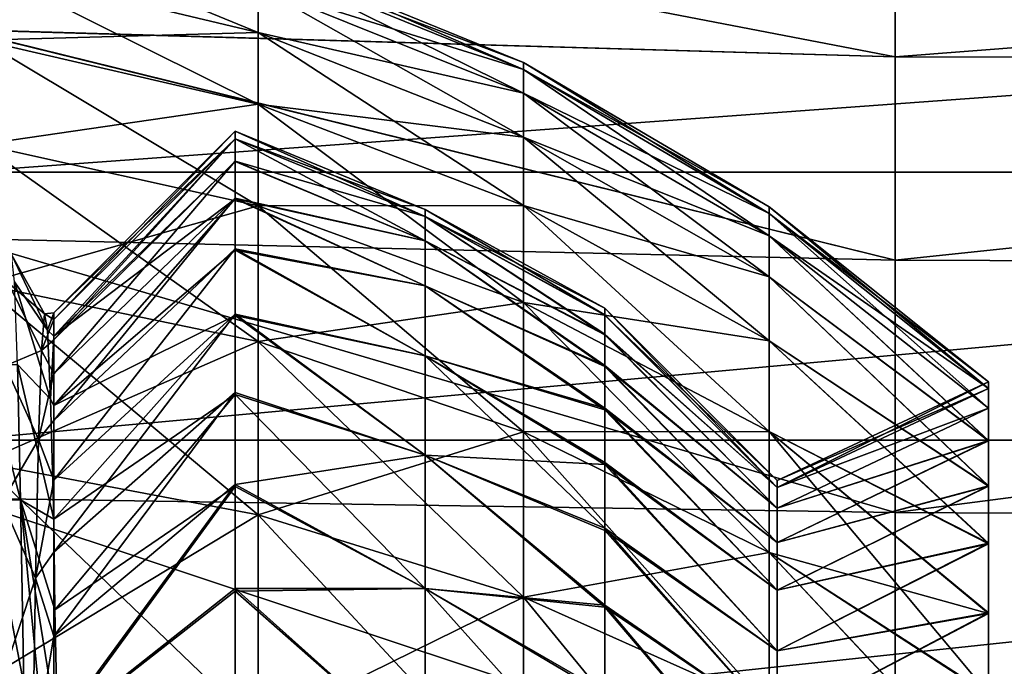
# Model space of a CAD drawing. Header units: millimetres. Extents: x -27 to 78, y -1 to 325.
# Tile 84 of 128: x 53.71 to 62.13, y 80.37 to 85.91. Entities that reach past the tile are written whole.
import ezdxf

# ---------------------------------------------------------------- set-up
doc = ezdxf.new("R2010")
doc.units = ezdxf.units.MM
doc.header["$LTSCALE"] = 65.185185
for name, color, linetype in [('107', 7, 'CONTINUOUS'), ('108', 7, 'CONTINUOUS'), ('109', 7, 'CONTINUOUS'), ('110', 7, 'CONTINUOUS'), ('111', 7, 'CONTINUOUS'), ('112', 7, 'CONTINUOUS'), ('113', 7, 'CONTINUOUS'), ('114', 7, 'CONTINUOUS'), ('116', 7, 'CONTINUOUS'), ('117', 7, 'CONTINUOUS'), ('121', 7, 'CONTINUOUS'), ('227', 7, 'CONTINUOUS'), ('230', 7, 'CONTINUOUS'), ('240', 7, 'CONTINUOUS'), ('241', 7, 'CONTINUOUS'), ('253', 7, 'CONTINUOUS'), ('254', 7, 'CONTINUOUS'), ('257', 7, 'CONTINUOUS')]:
    doc.layers.add(name, color=color, linetype=linetype)

msp = doc.modelspace()

# ---------------------------------------------------------------- linework, layer by layer
at = {"layer": '107', "color": 7, "linetype": 'CONTINUOUS', "true_color": 0x96918c}
for points in [[(55.5541, 84.9541), (55.554, 84.8892, 1.5495), (54, 83.4), (55.5541, 84.9541)], [(55.554, 84.8892, 1.5495), (55.5541, 84.6957, 3.086), (54, 83.2006, 2.596), (55.554, 84.8892, 1.5495)], [(54, 83.4), (55.554, 84.8892, 1.5495), (54, 83.2006, 2.596), (54, 83.4)], [(55.5541, 84.6957, 3.086), (55.5542, 84.3762, 4.595), (54, 83.2006, 2.596), (55.5541, 84.6957, 3.086)], [(55.5542, 84.3762, 4.595), (55.5541, 83.9357, 6.0622), (54, 82.6073, 5.1306), (55.5542, 84.3762, 4.595)], [(54, 83.2006, 2.596), (55.5542, 84.3762, 4.595), (54, 82.6073, 5.1306), (54, 83.2006, 2.596)], [(55.5541, 83.9357, 6.0622), (55.5541, 83.376, 7.488), (54, 82.6073, 5.1306), (55.5541, 83.9357, 6.0622)], [(55.5541, 83.376, 7.488), (55.5541, 82.7005, 8.8627), (54, 81.6337, 7.5454), (55.5541, 83.376, 7.488)], [(54, 82.6073, 5.1306), (55.5541, 83.376, 7.488), (54, 81.6337, 7.5454), (54, 82.6073, 5.1306)], [(54, 81.6337, 7.5454), (55.5541, 82.7005, 8.8627), (54.0102, 80.8582, 8.9615), (54, 81.6337, 7.5454)], [(55.5541, 82.7005, 8.8627), (55.5541, 81.9133, 10.178), (54.0102, 80.8582, 8.9615), (55.5541, 82.7005, 8.8627)], [(54.0102, 80.8582, 8.9615), (55.5541, 81.9133, 10.178), (54.0319, 79.8271, 10.4266), (54.0102, 80.8582, 8.9615)], [(55.5541, 81.9133, 10.178), (55.554, 81.0185, 11.4259), (54.0319, 79.8271, 10.4266), (55.5541, 81.9133, 10.178)], [(55.554, 81.0185, 11.4259), (55.554, 80.0243, 12.5949), (54.0319, 79.8271, 10.4266), (55.554, 81.0185, 11.4259)]]:
    msp.add_3dface(points, dxfattribs=at)
at = {"layer": '108', "color": 7, "linetype": 'CONTINUOUS', "true_color": 0x96918c}
for points in [[(55.5541, 84.9541), (54, 83.4), (54, 83.3422, -1.4002), (55.5541, 84.9541)], [(55.554, 84.8895, -1.5452), (55.5541, 84.9541), (54, 83.3422, -1.4002), (55.554, 84.8895, -1.5452)], [(55.5541, 84.6981, -3.0714), (55.554, 84.8895, -1.5452), (54, 83.1684, -2.7965), (55.5541, 84.6981, -3.0714)], [(54, 83.1684, -2.7965), (55.554, 84.8895, -1.5452), (54, 83.3422, -1.4002), (54, 83.1684, -2.7965)], [(55.5542, 84.3828, -4.5692), (55.5541, 84.6981, -3.0714), (54, 82.8792, -4.1755), (55.5542, 84.3828, -4.5692)], [(54, 82.8792, -4.1755), (55.5541, 84.6981, -3.0714), (54, 83.1684, -2.7965), (54, 82.8792, -4.1755)], [(55.5541, 83.9467, -6.0305), (55.5542, 84.3828, -4.5692), (54, 82.4776, -5.5235), (55.5541, 83.9467, -6.0305)], [(54, 82.4776, -5.5235), (55.5542, 84.3828, -4.5692), (54, 82.8792, -4.1755), (54, 82.4776, -5.5235)], [(55.5541, 83.3902, -7.4557), (55.5541, 83.9467, -6.0305), (54, 81.9689, -6.8272), (55.5541, 83.3902, -7.4557)], [(54, 81.9689, -6.8272), (55.5541, 83.9467, -6.0305), (54, 82.4776, -5.5235), (54, 81.9689, -6.8272)], [(55.5541, 82.7171, -8.8322), (55.5541, 83.3902, -7.4557), (54, 81.3528, -8.0879), (55.5541, 82.7171, -8.8322)], [(54, 81.3528, -8.0879), (55.5541, 83.3902, -7.4557), (54, 81.9689, -6.8272), (54, 81.3528, -8.0879)], [(55.5541, 81.9321, -10.1493), (55.5541, 82.7171, -8.8322), (54, 80.6322, -9.2975), (55.5541, 81.9321, -10.1493)], [(54, 80.6322, -9.2975), (55.5541, 82.7171, -8.8322), (54, 81.3528, -8.0879), (54, 80.6322, -9.2975)], [(55.554, 81.041, -11.397), (55.5541, 81.9321, -10.1493), (54, 79.8132, -10.4444), (55.554, 81.041, -11.397)], [(54, 79.8132, -10.4444), (55.5541, 81.9321, -10.1493), (54, 80.6322, -9.2975), (54, 79.8132, -10.4444)], [(55.554, 80.0506, -12.5664), (55.554, 81.041, -11.397), (54, 79.8132, -10.4444), (55.554, 80.0506, -12.5664)]]:
    msp.add_3dface(points, dxfattribs=at)
at = {"layer": '109', "color": 7, "linetype": 'CONTINUOUS', "true_color": 0x96918c}
for points in [[(62, 82.81), (62, 82.7537, 1.358), (60.19, 81.965), (62, 82.81)], [(62, 82.7537, 1.358), (62, 82.5851, 2.7076), (60.19, 81.9061, 1.3533), (62, 82.7537, 1.358)], [(60.19, 81.965), (62, 82.7537, 1.358), (60.19, 81.9061, 1.3533), (60.19, 81.965)], [(62, 82.5851, 2.7076), (62, 82.3054, 4.0382), (60.19, 81.7287, 2.7018), (62, 82.5851, 2.7076)], [(60.19, 81.9061, 1.3533), (62, 82.5851, 2.7076), (60.19, 81.7287, 2.7018), (60.19, 81.9061, 1.3533)], [(62, 82.3054, 4.0382), (62, 81.9174, 5.3383), (60.19, 81.434, 4.031), (62, 82.3054, 4.0382)], [(60.19, 81.7287, 2.7018), (62, 82.3054, 4.0382), (60.19, 81.434, 4.031), (60.19, 81.7287, 2.7018)], [(62, 81.9174, 5.3383), (62, 81.4234, 6.602), (60.19, 81.0253, 5.3264), (62, 81.9174, 5.3383)], [(60.19, 81.434, 4.031), (62, 81.9174, 5.3383), (60.19, 81.0253, 5.3264), (60.19, 81.434, 4.031)], [(62, 81.4234, 6.602), (62, 80.8266, 7.8206), (60.19, 80.5078, 6.5757), (62, 81.4234, 6.602)], [(60.19, 81.0253, 5.3264), (62, 81.4234, 6.602), (60.19, 80.5078, 6.5757), (60.19, 81.0253, 5.3264)], [(62, 80.8266, 7.8206), (62, 80.1313, 8.9855), (60.19, 79.881, 7.7801), (62, 80.8266, 7.8206)], [(60.19, 80.5078, 6.5757), (62, 80.8266, 7.8206), (60.19, 79.881, 7.7801), (60.19, 80.5078, 6.5757)]]:
    msp.add_3dface(points, dxfattribs=at)
at = {"layer": '110', "color": 7, "linetype": 'CONTINUOUS', "true_color": 0x96918c}
for points in [[(62, 82.81), (60.19, 81.965), (60.19, 81.9061, -1.3533), (62, 82.81)], [(62, 82.7537, -1.3579), (62, 82.81), (60.19, 81.9061, -1.3533), (62, 82.7537, -1.3579)], [(62, 82.5856, -2.7046), (62, 82.7537, -1.3579), (60.19, 81.9061, -1.3533), (62, 82.5856, -2.7046)], [(62, 82.3071, -4.0315), (62, 82.5856, -2.7046), (60.19, 81.7287, -2.7018), (62, 82.3071, -4.0315)], [(60.19, 81.7287, -2.7018), (62, 82.5856, -2.7046), (60.19, 81.9061, -1.3533), (60.19, 81.7287, -2.7018)], [(62, 81.9203, -5.33), (62, 82.3071, -4.0315), (60.19, 81.434, -4.031), (62, 81.9203, -5.33)], [(60.19, 81.434, -4.031), (62, 82.3071, -4.0315), (60.19, 81.7287, -2.7018), (60.19, 81.434, -4.031)], [(62, 81.4275, -6.5926), (62, 81.9203, -5.33), (60.19, 81.0253, -5.3264), (62, 81.4275, -6.5926)], [(60.19, 81.0253, -5.3264), (62, 81.9203, -5.33), (60.19, 81.434, -4.031), (60.19, 81.0253, -5.3264)], [(62, 80.8322, -7.8103), (62, 81.4275, -6.5926), (60.19, 80.5078, -6.5757), (62, 80.8322, -7.8103)], [(60.19, 80.5078, -6.5757), (62, 81.4275, -6.5926), (60.19, 81.0253, -5.3264), (60.19, 80.5078, -6.5757)], [(62, 80.1383, -8.9748), (62, 80.8322, -7.8103), (60.19, 79.881, -7.7801), (62, 80.1383, -8.9748)], [(60.19, 79.881, -7.7801), (62, 80.8322, -7.8103), (60.19, 80.5078, -6.5757), (60.19, 79.881, -7.7801)]]:
    msp.add_3dface(points, dxfattribs=at)
at = {"layer": '111', "color": 7, "linetype": 'CONTINUOUS', "true_color": 0x96918c}
for points in [[(60.19, 81.965), (60.19, 81.9061, 1.3533), (58.7158, 83.4392), (60.19, 81.965)], [(58.7158, 83.4392), (60.19, 81.9061, 1.3533), (58.716, 83.3819, 1.3942), (58.7158, 83.4392)], [(58.716, 83.3819, 1.3942), (60.19, 81.9061, 1.3533), (58.7157, 83.2163, 2.7479), (58.716, 83.3819, 1.3942)], [(58.7157, 83.2163, 2.7479), (60.19, 81.7287, 2.7018), (58.7153, 82.9491, 4.0593), (58.7157, 83.2163, 2.7479)], [(60.19, 81.9061, 1.3533), (60.19, 81.7287, 2.7018), (58.7157, 83.2163, 2.7479), (60.19, 81.9061, 1.3533)], [(60.19, 81.7287, 2.7018), (60.19, 81.434, 4.031), (58.7153, 82.9491, 4.0593), (60.19, 81.7287, 2.7018)], [(58.7153, 82.9491, 4.0593), (60.19, 81.434, 4.031), (58.7158, 82.5836, 5.3317), (58.7153, 82.9491, 4.0593)], [(60.19, 81.434, 4.031), (60.19, 81.0253, 5.3264), (58.7158, 82.5836, 5.3317), (60.19, 81.434, 4.031)], [(58.7158, 82.5836, 5.3317), (60.19, 81.0253, 5.3264), (58.7159, 82.1188, 6.5766), (58.7158, 82.5836, 5.3317)], [(58.7159, 82.1188, 6.5766), (60.19, 80.5078, 6.5757), (58.7158, 81.5564, 7.7858), (58.7159, 82.1188, 6.5766)], [(60.19, 81.0253, 5.3264), (60.19, 80.5078, 6.5757), (58.7159, 82.1188, 6.5766), (60.19, 81.0253, 5.3264)], [(58.7158, 81.5564, 7.7858), (60.19, 79.881, 7.7801), (58.7157, 80.8996, 8.95), (58.7158, 81.5564, 7.7858)], [(60.19, 80.5078, 6.5757), (60.19, 79.881, 7.7801), (58.7158, 81.5564, 7.7858), (60.19, 80.5078, 6.5757)], [(60.19, 79.881, 7.7801), (60.19, 79.1496, 8.9284), (58.7157, 80.8996, 8.95), (60.19, 79.881, 7.7801)], [(58.7157, 80.8996, 8.95), (60.19, 79.1496, 8.9284), (58.7159, 80.1531, 10.0591), (58.7157, 80.8996, 8.95)]]:
    msp.add_3dface(points, dxfattribs=at)
at = {"layer": '112', "color": 7, "linetype": 'CONTINUOUS', "true_color": 0x96918c}
for points in [[(60.19, 81.965), (58.7158, 83.4392), (58.716, 83.3814, -1.4), (60.19, 81.965)], [(58.7157, 83.2132, -2.7669), (60.19, 81.9061, -1.3533), (58.716, 83.3814, -1.4), (58.7157, 83.2132, -2.7669)], [(60.19, 81.9061, -1.3533), (60.19, 81.965), (58.716, 83.3814, -1.4), (60.19, 81.9061, -1.3533)], [(58.7153, 82.9406, -4.0938), (60.19, 81.7287, -2.7018), (58.7157, 83.2132, -2.7669), (58.7153, 82.9406, -4.0938)], [(60.19, 81.7287, -2.7018), (60.19, 81.9061, -1.3533), (58.7157, 83.2132, -2.7669), (60.19, 81.7287, -2.7018)], [(60.19, 81.434, -4.031), (60.19, 81.7287, -2.7018), (58.7153, 82.9406, -4.0938), (60.19, 81.434, -4.031)], [(58.7158, 82.5694, -5.3745), (60.19, 81.434, -4.031), (58.7153, 82.9406, -4.0938), (58.7158, 82.5694, -5.3745)], [(60.19, 81.0253, -5.3264), (60.19, 81.434, -4.031), (58.7158, 82.5694, -5.3745), (60.19, 81.0253, -5.3264)], [(58.7159, 82.1017, -6.6173), (60.19, 81.0253, -5.3264), (58.7158, 82.5694, -5.3745), (58.7159, 82.1017, -6.6173)], [(58.7158, 81.5386, -7.8204), (60.19, 80.5078, -6.5757), (58.7159, 82.1017, -6.6173), (58.7158, 81.5386, -7.8204)], [(60.19, 80.5078, -6.5757), (60.19, 81.0253, -5.3264), (58.7159, 82.1017, -6.6173), (60.19, 80.5078, -6.5757)], [(58.7157, 80.8806, -8.9806), (60.19, 79.881, -7.7801), (58.7158, 81.5386, -7.8204), (58.7157, 80.8806, -8.9806)], [(60.19, 79.881, -7.7801), (60.19, 80.5078, -6.5757), (58.7158, 81.5386, -7.8204), (60.19, 79.881, -7.7801)], [(60.19, 79.1496, -8.9284), (60.19, 79.881, -7.7801), (58.7157, 80.8806, -8.9806), (60.19, 79.1496, -8.9284)], [(58.7159, 80.1301, -10.0904), (60.19, 79.1496, -8.9284), (58.7157, 80.8806, -8.9806), (58.7159, 80.1301, -10.0904)]]:
    msp.add_3dface(points, dxfattribs=at)
at = {"layer": '113', "color": 7, "linetype": 'CONTINUOUS', "true_color": 0x96918c}
for points in [[(55.5541, 84.9541), (55.554, 84.8895, -1.5452), (57.1785, 84.2857), (55.5541, 84.9541)], [(55.554, 84.8895, -1.5452), (55.5541, 84.6981, -3.0714), (57.1785, 84.2237, -1.487), (55.554, 84.8895, -1.5452)], [(57.1785, 84.2857), (55.554, 84.8895, -1.5452), (57.1785, 84.2237, -1.487), (57.1785, 84.2857)], [(55.5541, 84.6981, -3.0714), (55.5542, 84.3828, -4.5692), (57.1785, 84.0173, -3.088), (55.5541, 84.6981, -3.0714)], [(57.1785, 84.2237, -1.487), (55.5541, 84.6981, -3.0714), (57.1785, 84.0173, -3.088), (57.1785, 84.2237, -1.487)], [(55.5542, 84.3828, -4.5692), (55.5541, 83.9467, -6.0305), (57.1785, 83.6327, -4.789), (55.5542, 84.3828, -4.5692)], [(57.1785, 84.0173, -3.088), (55.5542, 84.3828, -4.5692), (57.1785, 83.6327, -4.789), (57.1785, 84.0173, -3.088)], [(58.7158, 83.4392), (57.1785, 84.2857), (57.1785, 84.2237, -1.487), (58.7158, 83.4392)], [(58.716, 83.3814, -1.4), (58.7158, 83.4392), (57.1785, 84.2237, -1.487), (58.716, 83.3814, -1.4)], [(58.7157, 83.2132, -2.7669), (58.716, 83.3814, -1.4), (57.1785, 84.2237, -1.487), (58.7157, 83.2132, -2.7669)], [(58.7157, 83.2132, -2.7669), (57.1785, 84.2237, -1.487), (57.1785, 84.0173, -3.088), (58.7157, 83.2132, -2.7669)], [(58.7153, 82.9406, -4.0938), (58.7157, 83.2132, -2.7669), (57.1785, 84.0173, -3.088), (58.7153, 82.9406, -4.0938)], [(58.7153, 82.9406, -4.0938), (57.1785, 84.0173, -3.088), (57.1785, 83.6327, -4.789), (58.7153, 82.9406, -4.0938)], [(55.5541, 83.9467, -6.0305), (55.5541, 83.3902, -7.4557), (57.1785, 83.0333, -6.5751), (55.5541, 83.9467, -6.0305)], [(57.1785, 83.6327, -4.789), (55.5541, 83.9467, -6.0305), (57.1785, 83.0333, -6.5751), (57.1785, 83.6327, -4.789)], [(58.7158, 82.5694, -5.3745), (58.7153, 82.9406, -4.0938), (57.1785, 83.6327, -4.789), (58.7158, 82.5694, -5.3745)], [(58.7158, 82.5694, -5.3745), (57.1785, 83.6327, -4.789), (57.1785, 83.0333, -6.5751), (58.7158, 82.5694, -5.3745)], [(55.5541, 83.3902, -7.4557), (55.5541, 82.7171, -8.8322), (57.1785, 82.1814, -8.4169), (55.5541, 83.3902, -7.4557)], [(57.1785, 83.0333, -6.5751), (55.5541, 83.3902, -7.4557), (57.1785, 82.1814, -8.4169), (57.1785, 83.0333, -6.5751)], [(58.7159, 82.1017, -6.6173), (58.7158, 82.5694, -5.3745), (57.1785, 83.0333, -6.5751), (58.7159, 82.1017, -6.6173)], [(58.7159, 82.1017, -6.6173), (57.1785, 83.0333, -6.5751), (57.1785, 82.1814, -8.4169), (58.7159, 82.1017, -6.6173)], [(55.5541, 82.7171, -8.8322), (55.5541, 81.9321, -10.1493), (57.1785, 82.1814, -8.4169), (55.5541, 82.7171, -8.8322)], [(57.1785, 82.1814, -8.4169), (55.5541, 81.9321, -10.1493), (57.1785, 81.0419, -10.272), (57.1785, 82.1814, -8.4169)], [(58.7157, 80.8806, -8.9806), (58.7158, 81.5386, -7.8204), (57.1785, 82.1814, -8.4169), (58.7157, 80.8806, -8.9806)], [(58.7157, 80.8806, -8.9806), (57.1785, 82.1814, -8.4169), (57.1785, 81.0419, -10.272), (58.7157, 80.8806, -8.9806)], [(58.7158, 81.5386, -7.8204), (58.7159, 82.1017, -6.6173), (57.1785, 82.1814, -8.4169), (58.7158, 81.5386, -7.8204)], [(55.5541, 81.9321, -10.1493), (55.554, 81.041, -11.397), (57.1785, 81.0419, -10.272), (55.5541, 81.9321, -10.1493)], [(57.1785, 81.0419, -10.272), (55.554, 81.041, -11.397), (57.1785, 79.5862, -12.0838), (57.1785, 81.0419, -10.272)], [(55.554, 81.041, -11.397), (55.554, 80.0506, -12.5664), (57.1785, 79.5862, -12.0838), (55.554, 81.041, -11.397)], [(58.7159, 80.1301, -10.0904), (58.7157, 80.8806, -8.9806), (57.1785, 81.0419, -10.272), (58.7159, 80.1301, -10.0904)], [(58.7159, 80.1301, -10.0904), (57.1785, 81.0419, -10.272), (57.1785, 79.5862, -12.0838), (58.7159, 80.1301, -10.0904)]]:
    msp.add_3dface(points, dxfattribs=at)
at = {"layer": '114', "color": 7, "linetype": 'CONTINUOUS', "true_color": 0x96918c}
for points in [[(55.554, 84.8892, 1.5495), (55.5541, 84.9541), (57.1785, 84.2237, 1.487), (55.554, 84.8892, 1.5495)], [(55.5541, 84.9541), (57.1785, 84.2857), (57.1785, 84.2237, 1.487), (55.5541, 84.9541)], [(55.5541, 84.6957, 3.086), (55.554, 84.8892, 1.5495), (57.1785, 84.0173, 3.088), (55.5541, 84.6957, 3.086)], [(57.1785, 84.0173, 3.088), (55.554, 84.8892, 1.5495), (57.1785, 84.2237, 1.487), (57.1785, 84.0173, 3.088)], [(55.5542, 84.3762, 4.595), (55.5541, 84.6957, 3.086), (57.1785, 84.0173, 3.088), (55.5542, 84.3762, 4.595)], [(55.5541, 83.9357, 6.0622), (55.5542, 84.3762, 4.595), (57.1785, 83.6327, 4.789), (55.5541, 83.9357, 6.0622)], [(57.1785, 83.6327, 4.789), (55.5542, 84.3762, 4.595), (57.1785, 84.0173, 3.088), (57.1785, 83.6327, 4.789)], [(58.7158, 83.4392), (58.716, 83.3819, 1.3942), (57.1785, 84.2857), (58.7158, 83.4392)], [(57.1785, 84.2857), (58.716, 83.3819, 1.3942), (57.1785, 84.2237, 1.487), (57.1785, 84.2857)], [(58.716, 83.3819, 1.3942), (58.7157, 83.2163, 2.7479), (57.1785, 84.2237, 1.487), (58.716, 83.3819, 1.3942)], [(58.7157, 83.2163, 2.7479), (57.1785, 84.0173, 3.088), (57.1785, 84.2237, 1.487), (58.7157, 83.2163, 2.7479)], [(58.7157, 83.2163, 2.7479), (58.7153, 82.9491, 4.0593), (57.1785, 84.0173, 3.088), (58.7157, 83.2163, 2.7479)], [(58.7153, 82.9491, 4.0593), (57.1785, 83.6327, 4.789), (57.1785, 84.0173, 3.088), (58.7153, 82.9491, 4.0593)], [(55.5541, 83.376, 7.488), (55.5541, 83.9357, 6.0622), (57.1785, 83.0333, 6.5751), (55.5541, 83.376, 7.488)], [(57.1785, 83.0333, 6.5751), (55.5541, 83.9357, 6.0622), (57.1785, 83.6327, 4.789), (57.1785, 83.0333, 6.5751)], [(58.7153, 82.9491, 4.0593), (58.7158, 82.5836, 5.3317), (57.1785, 83.6327, 4.789), (58.7153, 82.9491, 4.0593)], [(58.7158, 82.5836, 5.3317), (57.1785, 83.0333, 6.5751), (57.1785, 83.6327, 4.789), (58.7158, 82.5836, 5.3317)], [(55.5541, 82.7005, 8.8627), (55.5541, 83.376, 7.488), (57.1785, 82.1814, 8.4169), (55.5541, 82.7005, 8.8627)], [(57.1785, 82.1814, 8.4169), (55.5541, 83.376, 7.488), (57.1785, 83.0333, 6.5751), (57.1785, 82.1814, 8.4169)], [(58.7158, 82.5836, 5.3317), (58.7159, 82.1188, 6.5766), (57.1785, 83.0333, 6.5751), (58.7158, 82.5836, 5.3317)], [(58.7159, 82.1188, 6.5766), (58.7158, 81.5564, 7.7858), (57.1785, 83.0333, 6.5751), (58.7159, 82.1188, 6.5766)], [(58.7158, 81.5564, 7.7858), (57.1785, 82.1814, 8.4169), (57.1785, 83.0333, 6.5751), (58.7158, 81.5564, 7.7858)], [(55.5541, 81.9133, 10.178), (55.5541, 82.7005, 8.8627), (57.1785, 81.0419, 10.272), (55.5541, 81.9133, 10.178)], [(57.1785, 81.0419, 10.272), (55.5541, 82.7005, 8.8627), (57.1785, 82.1814, 8.4169), (57.1785, 81.0419, 10.272)], [(58.7158, 81.5564, 7.7858), (58.7157, 80.8996, 8.95), (57.1785, 82.1814, 8.4169), (58.7158, 81.5564, 7.7858)], [(58.7157, 80.8996, 8.95), (57.1785, 81.0419, 10.272), (57.1785, 82.1814, 8.4169), (58.7157, 80.8996, 8.95)], [(55.554, 81.0185, 11.4259), (55.5541, 81.9133, 10.178), (57.1785, 81.0419, 10.272), (55.554, 81.0185, 11.4259)], [(57.1785, 79.5862, 12.0838), (55.554, 81.0185, 11.4259), (57.1785, 81.0419, 10.272), (57.1785, 79.5862, 12.0838)], [(55.554, 80.0243, 12.5949), (55.554, 81.0185, 11.4259), (57.1785, 79.5862, 12.0838), (55.554, 80.0243, 12.5949)], [(58.7157, 80.8996, 8.95), (58.7159, 80.1531, 10.0591), (57.1785, 81.0419, 10.272), (58.7157, 80.8996, 8.95)], [(58.7159, 80.1531, 10.0591), (58.716, 79.3228, 11.1054), (57.1785, 81.0419, 10.272), (58.7159, 80.1531, 10.0591)], [(58.716, 79.3228, 11.1054), (57.1785, 79.5862, 12.0838), (57.1785, 81.0419, 10.272), (58.716, 79.3228, 11.1054)]]:
    msp.add_3dface(points, dxfattribs=at)
at = {"layer": '116', "color": 7, "linetype": 'CONTINUOUS', "true_color": 0x96918c}
for points in [[(53.3818, 86.3654, -5.2985), (53.3818, 86.7716, -3.419), (55.7501, 85.7982, -5.148), (53.3818, 86.3654, -5.2985)], [(53.3818, 86.7716, -3.419), (55.7501, 86.1929, -3.3219), (55.7501, 85.7982, -5.148), (53.3818, 86.7716, -3.419)], [(58.0191, 85.544), (58.0191, 85.4829, -1.5292), (55.7501, 86.4696), (58.0191, 85.544)], [(55.7501, 86.4696), (58.0191, 85.4829, -1.5292), (55.7501, 86.4055, -1.6032), (55.7501, 86.4696)], [(53.3818, 85.7344, -7.2713), (53.3818, 86.3654, -5.2985), (55.7501, 85.1852, -7.0648), (53.3818, 85.7344, -7.2713)], [(53.3818, 86.3654, -5.2985), (55.7501, 85.7982, -5.148), (55.7501, 85.1852, -7.0648), (53.3818, 86.3654, -5.2985)], [(58.0191, 85.4829, -1.5292), (58.0191, 85.28, -3.1687), (55.7501, 86.4055, -1.6032), (58.0191, 85.4829, -1.5292)], [(55.7501, 86.4055, -1.6032), (58.0191, 85.28, -3.1687), (55.7501, 86.1929, -3.3219), (55.7501, 86.4055, -1.6032)], [(58.0191, 85.28, -3.1687), (58.0191, 84.9036, -4.9106), (55.7501, 86.1929, -3.3219), (58.0191, 85.28, -3.1687)], [(55.7501, 86.1929, -3.3219), (58.0191, 84.9036, -4.9106), (55.7501, 85.7982, -5.148), (55.7501, 86.1929, -3.3219)], [(58.0191, 84.9036, -4.9106), (58.0191, 84.3188, -6.739), (55.7501, 85.7982, -5.148), (58.0191, 84.9036, -4.9106)], [(55.7501, 85.7982, -5.148), (58.0191, 84.3188, -6.739), (55.7501, 85.1852, -7.0648), (55.7501, 85.7982, -5.148)], [(53.3818, 84.8401, -9.3087), (53.3818, 85.7344, -7.2713), (55.7501, 84.3162, -9.0443), (53.3818, 84.8401, -9.3087)], [(53.3818, 85.7344, -7.2713), (55.7501, 85.1852, -7.0648), (55.7501, 84.3162, -9.0443), (53.3818, 85.7344, -7.2713)], [(60.1222, 84.3068), (60.1222, 84.2496, -1.4304), (58.0191, 85.544), (60.1222, 84.3068)], [(58.0191, 85.544), (60.1222, 84.2496, -1.4304), (58.0191, 85.4829, -1.5292), (58.0191, 85.544)], [(60.1222, 84.2496, -1.4304), (60.1222, 84.0599, -2.9639), (58.0191, 85.4829, -1.5292), (60.1222, 84.2496, -1.4304)], [(58.0191, 85.4829, -1.5292), (60.1222, 84.0599, -2.9639), (58.0191, 85.28, -3.1687), (58.0191, 85.4829, -1.5292)], [(60.1222, 84.0599, -2.9639), (60.1222, 83.7077, -4.5932), (58.0191, 85.28, -3.1687), (60.1222, 84.0599, -2.9639)], [(58.0191, 85.28, -3.1687), (60.1222, 83.7077, -4.5932), (58.0191, 84.9036, -4.9106), (58.0191, 85.28, -3.1687)], [(58.0191, 84.3188, -6.739), (58.0191, 83.4899, -8.6272), (55.7501, 85.1852, -7.0648), (58.0191, 84.3188, -6.739)], [(55.7501, 85.1852, -7.0648), (58.0191, 83.4899, -8.6272), (55.7501, 84.3162, -9.0443), (55.7501, 85.1852, -7.0648)], [(53.3818, 83.6452, -11.3707), (53.3818, 84.8401, -9.3087), (55.7501, 83.1553, -11.0477), (53.3818, 83.6452, -11.3707)], [(53.3818, 84.8401, -9.3087), (55.7501, 84.3162, -9.0443), (55.7501, 83.1553, -11.0477), (53.3818, 84.8401, -9.3087)], [(60.1222, 83.7077, -4.5932), (60.1222, 83.1608, -6.3034), (58.0191, 84.9036, -4.9106), (60.1222, 83.7077, -4.5932)], [(58.0191, 84.9036, -4.9106), (60.1222, 83.1608, -6.3034), (58.0191, 84.3188, -6.739), (58.0191, 84.9036, -4.9106)], [(58.0191, 83.4899, -8.6272), (58.0191, 82.3826, -10.5382), (55.7501, 84.3162, -9.0443), (58.0191, 83.4899, -8.6272)], [(55.7501, 84.3162, -9.0443), (58.0191, 82.3826, -10.5382), (55.7501, 83.1553, -11.0477), (55.7501, 84.3162, -9.0443)], [(60.1222, 83.1608, -6.3034), (60.1222, 82.3855, -8.0696), (58.0191, 84.3188, -6.739), (60.1222, 83.1608, -6.3034)], [(58.0191, 84.3188, -6.739), (60.1222, 82.3855, -8.0696), (58.0191, 83.4899, -8.6272), (58.0191, 84.3188, -6.739)], [(62, 82.81), (62, 82.7537, -1.3579), (60.1222, 84.3068), (62, 82.81)], [(60.1222, 84.3068), (62, 82.7537, -1.3579), (60.1222, 84.2496, -1.4304), (60.1222, 84.3068)], [(62, 82.7537, -1.3579), (62, 82.5856, -2.7046), (60.1222, 84.2496, -1.4304), (62, 82.7537, -1.3579)], [(60.1222, 84.2496, -1.4304), (62, 82.5856, -2.7046), (60.1222, 84.0599, -2.9639), (60.1222, 84.2496, -1.4304)], [(62, 82.5856, -2.7046), (62, 82.3071, -4.0315), (60.1222, 84.0599, -2.9639), (62, 82.5856, -2.7046)], [(60.1222, 84.0599, -2.9639), (62, 82.3071, -4.0315), (60.1222, 83.7077, -4.5932), (60.1222, 84.0599, -2.9639)], [(62, 82.3071, -4.0315), (62, 81.9203, -5.33), (60.1222, 83.7077, -4.5932), (62, 82.3071, -4.0315)], [(60.1222, 83.7077, -4.5932), (62, 81.9203, -5.33), (60.1222, 83.1608, -6.3034), (60.1222, 83.7077, -4.5932)], [(53.3818, 82.1188, -13.4017), (53.3818, 83.6452, -11.3707), (55.7501, 81.6722, -13.0209), (53.3818, 82.1188, -13.4017)], [(53.3818, 83.6452, -11.3707), (55.7501, 83.1553, -11.0477), (55.7501, 81.6722, -13.0209), (53.3818, 83.6452, -11.3707)], [(60.1222, 82.3855, -8.0696), (60.1222, 81.3497, -9.8572), (58.0191, 83.4899, -8.6272), (60.1222, 82.3855, -8.0696)], [(58.0191, 83.4899, -8.6272), (60.1222, 81.3497, -9.8572), (58.0191, 82.3826, -10.5382), (58.0191, 83.4899, -8.6272)], [(58.0191, 82.3826, -10.5382), (58.0191, 80.9679, -12.4204), (55.7501, 83.1553, -11.0477), (58.0191, 82.3826, -10.5382)], [(55.7501, 83.1553, -11.0477), (58.0191, 80.9679, -12.4204), (55.7501, 81.6722, -13.0209), (55.7501, 83.1553, -11.0477)], [(62, 81.9203, -5.33), (62, 81.4275, -6.5926), (60.1222, 83.1608, -6.3034), (62, 81.9203, -5.33)], [(60.1222, 83.1608, -6.3034), (62, 81.4275, -6.5926), (60.1222, 82.3855, -8.0696), (60.1222, 83.1608, -6.3034)], [(60.1222, 81.3497, -9.8572), (60.1222, 80.0264, -11.6177), (58.0191, 82.3826, -10.5382), (60.1222, 81.3497, -9.8572)], [(58.0191, 82.3826, -10.5382), (60.1222, 80.0264, -11.6177), (58.0191, 80.9679, -12.4204), (58.0191, 82.3826, -10.5382)], [(62, 81.4275, -6.5926), (62, 80.8322, -7.8103), (60.1222, 82.3855, -8.0696), (62, 81.4275, -6.5926)], [(62, 80.8322, -7.8103), (62, 80.1383, -8.9748), (60.1222, 82.3855, -8.0696), (62, 80.8322, -7.8103)], [(60.1222, 82.3855, -8.0696), (62, 80.1383, -8.9748), (60.1222, 81.3497, -9.8572), (60.1222, 82.3855, -8.0696)], [(53.3818, 80.2419, -15.3327), (53.3818, 82.1188, -13.4017), (55.7501, 79.8487, -14.8971), (53.3818, 80.2419, -15.3327)], [(53.3818, 82.1188, -13.4017), (55.7501, 81.6722, -13.0209), (55.7501, 79.8487, -14.8971), (53.3818, 82.1188, -13.4017)], [(58.0191, 80.9679, -12.4204), (58.0191, 79.2285, -14.21), (55.7501, 81.6722, -13.0209), (58.0191, 80.9679, -12.4204)], [(55.7501, 81.6722, -13.0209), (58.0191, 79.2285, -14.21), (55.7501, 79.8487, -14.8971), (55.7501, 81.6722, -13.0209)], [(62, 80.1383, -8.9748), (62, 79.3504, -10.0784), (60.1222, 81.3497, -9.8572), (62, 80.1383, -8.9748)], [(60.1222, 81.3497, -9.8572), (62, 79.3504, -10.0784), (60.1222, 80.0264, -11.6177), (60.1222, 81.3497, -9.8572)], [(60.1222, 80.0264, -11.6177), (60.1222, 78.3994, -13.2917), (58.0191, 80.9679, -12.4204), (60.1222, 80.0264, -11.6177)], [(58.0191, 80.9679, -12.4204), (60.1222, 78.3994, -13.2917), (58.0191, 79.2285, -14.21), (58.0191, 80.9679, -12.4204)]]:
    msp.add_3dface(points, dxfattribs=at)
at = {"layer": '117', "color": 7, "linetype": 'CONTINUOUS', "true_color": 0x96918c}
for points in [[(58.0191, 85.544), (55.7501, 86.4696), (55.7501, 86.4055, 1.6032), (58.0191, 85.544)], [(53.3818, 86.3654, 5.2985), (53.3818, 85.7344, 7.2713), (55.7501, 85.7982, 5.148), (53.3818, 86.3654, 5.2985)], [(53.3818, 86.3654, 5.2985), (55.7501, 85.7982, 5.148), (55.7501, 86.1929, 3.3219), (53.3818, 86.3654, 5.2985)], [(58.0191, 85.4829, 1.5292), (58.0191, 85.544), (55.7501, 86.4055, 1.6032), (58.0191, 85.4829, 1.5292)], [(55.7501, 86.1929, 3.3219), (58.0191, 85.4829, 1.5292), (55.7501, 86.4055, 1.6032), (55.7501, 86.1929, 3.3219)], [(58.0191, 85.28, 3.1687), (58.0191, 85.4829, 1.5292), (55.7501, 86.1929, 3.3219), (58.0191, 85.28, 3.1687)], [(55.7501, 85.7982, 5.148), (58.0191, 85.28, 3.1687), (55.7501, 86.1929, 3.3219), (55.7501, 85.7982, 5.148)], [(53.3818, 85.7344, 7.2713), (55.7501, 85.1852, 7.0648), (55.7501, 85.7982, 5.148), (53.3818, 85.7344, 7.2713)], [(58.0191, 84.9036, 4.9106), (58.0191, 85.28, 3.1687), (55.7501, 85.7982, 5.148), (58.0191, 84.9036, 4.9106)], [(55.7501, 85.1852, 7.0648), (58.0191, 84.9036, 4.9106), (55.7501, 85.7982, 5.148), (55.7501, 85.1852, 7.0648)], [(53.3818, 85.7344, 7.2713), (53.3818, 84.8401, 9.3087), (55.7501, 85.1852, 7.0648), (53.3818, 85.7344, 7.2713)], [(60.1222, 84.3068), (58.0191, 85.544), (58.0191, 85.4829, 1.5292), (60.1222, 84.3068)], [(60.1222, 84.2496, 1.4304), (60.1222, 84.3068), (58.0191, 85.4829, 1.5292), (60.1222, 84.2496, 1.4304)], [(58.0191, 85.28, 3.1687), (60.1222, 84.2496, 1.4304), (58.0191, 85.4829, 1.5292), (58.0191, 85.28, 3.1687)], [(60.1222, 84.0599, 2.9639), (60.1222, 84.2496, 1.4304), (58.0191, 85.28, 3.1687), (60.1222, 84.0599, 2.9639)], [(58.0191, 84.9036, 4.9106), (60.1222, 84.0599, 2.9639), (58.0191, 85.28, 3.1687), (58.0191, 84.9036, 4.9106)], [(53.3818, 84.8401, 9.3087), (55.7501, 84.3162, 9.0443), (55.7501, 85.1852, 7.0648), (53.3818, 84.8401, 9.3087)], [(58.0191, 84.3188, 6.739), (58.0191, 84.9036, 4.9106), (55.7501, 85.1852, 7.0648), (58.0191, 84.3188, 6.739)], [(55.7501, 84.3162, 9.0443), (58.0191, 84.3188, 6.739), (55.7501, 85.1852, 7.0648), (55.7501, 84.3162, 9.0443)], [(53.3818, 84.8401, 9.3087), (53.3818, 83.6452, 11.3707), (55.7501, 84.3162, 9.0443), (53.3818, 84.8401, 9.3087)], [(60.1222, 83.7077, 4.5932), (60.1222, 84.0599, 2.9639), (58.0191, 84.9036, 4.9106), (60.1222, 83.7077, 4.5932)], [(58.0191, 84.3188, 6.739), (60.1222, 83.7077, 4.5932), (58.0191, 84.9036, 4.9106), (58.0191, 84.3188, 6.739)], [(53.3818, 83.6452, 11.3707), (55.7501, 83.1553, 11.0477), (55.7501, 84.3162, 9.0443), (53.3818, 83.6452, 11.3707)], [(58.0191, 83.4899, 8.6272), (58.0191, 84.3188, 6.739), (55.7501, 84.3162, 9.0443), (58.0191, 83.4899, 8.6272)], [(55.7501, 83.1553, 11.0477), (58.0191, 83.4899, 8.6272), (55.7501, 84.3162, 9.0443), (55.7501, 83.1553, 11.0477)], [(60.1222, 83.1608, 6.3034), (60.1222, 83.7077, 4.5932), (58.0191, 84.3188, 6.739), (60.1222, 83.1608, 6.3034)], [(58.0191, 83.4899, 8.6272), (60.1222, 83.1608, 6.3034), (58.0191, 84.3188, 6.739), (58.0191, 83.4899, 8.6272)], [(62, 82.81), (60.1222, 84.3068), (60.1222, 84.2496, 1.4304), (62, 82.81)], [(62, 82.7537, 1.358), (62, 82.81), (60.1222, 84.2496, 1.4304), (62, 82.7537, 1.358)], [(60.1222, 84.0599, 2.9639), (62, 82.7537, 1.358), (60.1222, 84.2496, 1.4304), (60.1222, 84.0599, 2.9639)], [(62, 82.3054, 4.0382), (62, 82.5851, 2.7076), (60.1222, 84.0599, 2.9639), (62, 82.3054, 4.0382)], [(60.1222, 83.7077, 4.5932), (62, 82.3054, 4.0382), (60.1222, 84.0599, 2.9639), (60.1222, 83.7077, 4.5932)], [(62, 82.5851, 2.7076), (62, 82.7537, 1.358), (60.1222, 84.0599, 2.9639), (62, 82.5851, 2.7076)], [(62, 81.9174, 5.3383), (62, 82.3054, 4.0382), (60.1222, 83.7077, 4.5932), (62, 81.9174, 5.3383)], [(60.1222, 83.1608, 6.3034), (62, 81.9174, 5.3383), (60.1222, 83.7077, 4.5932), (60.1222, 83.1608, 6.3034)], [(53.3818, 83.6452, 11.3707), (53.3818, 82.1188, 13.4017), (55.7501, 83.1553, 11.0477), (53.3818, 83.6452, 11.3707)], [(58.0191, 82.3826, 10.5382), (58.0191, 83.4899, 8.6272), (55.7501, 83.1553, 11.0477), (58.0191, 82.3826, 10.5382)], [(60.1222, 82.3855, 8.0696), (60.1222, 83.1608, 6.3034), (58.0191, 83.4899, 8.6272), (60.1222, 82.3855, 8.0696)], [(58.0191, 82.3826, 10.5382), (60.1222, 82.3855, 8.0696), (58.0191, 83.4899, 8.6272), (58.0191, 82.3826, 10.5382)], [(53.3818, 82.1188, 13.4017), (55.7501, 81.6722, 13.0209), (55.7501, 83.1553, 11.0477), (53.3818, 82.1188, 13.4017)], [(55.7501, 81.6722, 13.0209), (58.0191, 82.3826, 10.5382), (55.7501, 83.1553, 11.0477), (55.7501, 81.6722, 13.0209)], [(62, 81.4234, 6.602), (62, 81.9174, 5.3383), (60.1222, 83.1608, 6.3034), (62, 81.4234, 6.602)], [(60.1222, 82.3855, 8.0696), (62, 81.4234, 6.602), (60.1222, 83.1608, 6.3034), (60.1222, 82.3855, 8.0696)], [(58.0191, 80.9679, 12.4204), (58.0191, 82.3826, 10.5382), (55.7501, 81.6722, 13.0209), (58.0191, 80.9679, 12.4204)], [(60.1222, 81.3497, 9.8572), (60.1222, 82.3855, 8.0696), (58.0191, 82.3826, 10.5382), (60.1222, 81.3497, 9.8572)], [(58.0191, 80.9679, 12.4204), (60.1222, 81.3497, 9.8572), (58.0191, 82.3826, 10.5382), (58.0191, 80.9679, 12.4204)], [(62, 80.8266, 7.8206), (62, 81.4234, 6.602), (60.1222, 82.3855, 8.0696), (62, 80.8266, 7.8206)], [(60.1222, 81.3497, 9.8572), (62, 80.8266, 7.8206), (60.1222, 82.3855, 8.0696), (60.1222, 81.3497, 9.8572)], [(53.3818, 82.1188, 13.4017), (53.3818, 80.2419, 15.3327), (55.7501, 81.6722, 13.0209), (53.3818, 82.1188, 13.4017)], [(53.3818, 80.2419, 15.3327), (55.7501, 79.8487, 14.8971), (55.7501, 81.6722, 13.0209), (53.3818, 80.2419, 15.3327)], [(55.7501, 79.8487, 14.8971), (58.0191, 80.9679, 12.4204), (55.7501, 81.6722, 13.0209), (55.7501, 79.8487, 14.8971)], [(60.1222, 80.0264, 11.6177), (60.1222, 81.3497, 9.8572), (58.0191, 80.9679, 12.4204), (60.1222, 80.0264, 11.6177)], [(62, 79.342, 10.0892), (62, 80.1313, 8.9855), (60.1222, 81.3497, 9.8572), (62, 79.342, 10.0892)], [(60.1222, 80.0264, 11.6177), (62, 79.342, 10.0892), (60.1222, 81.3497, 9.8572), (60.1222, 80.0264, 11.6177)], [(62, 80.1313, 8.9855), (62, 80.8266, 7.8206), (60.1222, 81.3497, 9.8572), (62, 80.1313, 8.9855)], [(58.0191, 79.2285, 14.21), (58.0191, 80.9679, 12.4204), (55.7501, 79.8487, 14.8971), (58.0191, 79.2285, 14.21)], [(58.0191, 79.2285, 14.21), (60.1222, 80.0264, 11.6177), (58.0191, 80.9679, 12.4204), (58.0191, 79.2285, 14.21)]]:
    msp.add_3dface(points, dxfattribs=at)
at = {"layer": '121', "color": 7, "linetype": 'CONTINUOUS', "true_color": 0x96918c}
for points in [[(53.6117, 83.6584, -2.8981), (53.9218, 83.3915, -0.5374), (53.638, 83.9, -0.0187), (53.6117, 83.6584, -2.8981)], [(53.9218, 83.3915, -0.5374), (53.9478, 83.2519, 2.239), (53.638, 83.9, -0.0187), (53.9218, 83.3915, -0.5374)], [(53.638, 83.9, -0.0187), (53.9478, 83.2519, 2.239), (53.6643, 83.6645, 2.8614), (53.638, 83.9, -0.0187)], [(53.9478, 83.2519, 2.239), (53.9739, 82.6616, 4.9558), (53.6643, 83.6645, 2.8614), (53.9478, 83.2519, 2.239)], [(53.6643, 83.6645, 2.8614), (53.9739, 82.6616, 4.9558), (53.6906, 82.9581, 5.6639), (53.6643, 83.6645, 2.8614)], [(53.5853, 82.946, -5.6993), (53.8957, 83.0769, -3.2989), (53.6117, 83.6584, -2.8981), (53.5853, 82.946, -5.6993)], [(53.8957, 83.0769, -3.2989), (53.9218, 83.3915, -0.5374), (53.6117, 83.6584, -2.8981), (53.8957, 83.0769, -3.2989)], [(53.8697, 82.3164, -5.9723), (53.8957, 83.0769, -3.2989), (53.5853, 82.946, -5.6993), (53.8697, 82.3164, -5.9723)], [(53.559, 81.7822, -8.3449), (53.8697, 82.3164, -5.9723), (53.5853, 82.946, -5.6993), (53.559, 81.7822, -8.3449)], [(53.9739, 82.6616, 4.9558), (54, 81.6337, 7.5454), (53.6906, 82.9581, 5.6639), (53.9739, 82.6616, 4.9558)], [(53.6906, 82.9581, 5.6639), (54, 81.6337, 7.5454), (53.7169, 81.8, 8.312), (53.6906, 82.9581, 5.6639)], [(53.8436, 81.1304, -8.4861), (53.8697, 82.3164, -5.9723), (53.559, 81.7822, -8.3449), (53.8436, 81.1304, -8.4861)], [(53.5327, 80.199, -10.7628), (53.8436, 81.1304, -8.4861), (53.559, 81.7822, -8.3449), (53.5327, 80.199, -10.7628)], [(54, 81.6337, 7.5454), (54.0102, 80.8582, 8.9615), (53.7169, 81.8, 8.312), (54, 81.6337, 7.5454)], [(54.0102, 80.8582, 8.9615), (54.0319, 79.8271, 10.4266), (53.7169, 81.8, 8.312), (54.0102, 80.8582, 8.9615)], [(54.0319, 79.8271, 10.4266), (53.8886, 80.0231, 10.5788), (53.7169, 81.8, 8.312), (54.0319, 79.8271, 10.4266)], [(53.8886, 80.0231, 10.5788), (53.7432, 80.222, 10.7333), (53.7169, 81.8, 8.312), (53.8886, 80.0231, 10.5788)], [(53.8176, 79.5507, -10.7731), (53.8436, 81.1304, -8.4861), (53.5327, 80.199, -10.7628), (53.8176, 79.5507, -10.7731)]]:
    msp.add_3dface(points, dxfattribs=at)
at = {"layer": '227', "color": 7, "linetype": 'CONTINUOUS', "true_color": 0x96918c}
for points in [[(54, 83.3422, -1.4002), (53.9218, 83.3915, -0.5374), (53.8957, 83.0769, -3.2989), (54, 83.3422, -1.4002)], [(54, 83.1684, -2.7965), (54, 83.3422, -1.4002), (53.8957, 83.0769, -3.2989), (54, 83.1684, -2.7965)], [(54, 83.3422, -1.4002), (54, 83.4), (53.9218, 83.3915, -0.5374), (54, 83.3422, -1.4002)], [(54, 83.4), (53.9478, 83.2519, 2.239), (53.9218, 83.3915, -0.5374), (54, 83.4)], [(54, 83.4), (54, 83.2006, 2.596), (53.9478, 83.2519, 2.239), (54, 83.4)], [(54, 83.2006, 2.596), (53.9739, 82.6616, 4.9558), (53.9478, 83.2519, 2.239), (54, 83.2006, 2.596)], [(54, 82.8792, -4.1755), (54, 83.1684, -2.7965), (53.8957, 83.0769, -3.2989), (54, 82.8792, -4.1755)], [(54, 83.2006, 2.596), (54, 82.6073, 5.1306), (53.9739, 82.6616, 4.9558), (54, 83.2006, 2.596)], [(54, 82.8792, -4.1755), (53.8957, 83.0769, -3.2989), (53.8697, 82.3164, -5.9723), (54, 82.8792, -4.1755)], [(54, 82.4776, -5.5235), (54, 82.8792, -4.1755), (53.8697, 82.3164, -5.9723), (54, 82.4776, -5.5235)], [(54, 82.6073, 5.1306), (54, 81.6337, 7.5454), (53.9739, 82.6616, 4.9558), (54, 82.6073, 5.1306)], [(54, 81.9689, -6.8272), (54, 82.4776, -5.5235), (53.8697, 82.3164, -5.9723), (54, 81.9689, -6.8272)], [(54, 81.9689, -6.8272), (53.8697, 82.3164, -5.9723), (53.8436, 81.1304, -8.4861), (54, 81.9689, -6.8272)], [(54, 81.3528, -8.0879), (54, 81.9689, -6.8272), (53.8436, 81.1304, -8.4861), (54, 81.3528, -8.0879)], [(54, 80.6322, -9.2975), (54, 81.3528, -8.0879), (53.8436, 81.1304, -8.4861), (54, 80.6322, -9.2975)], [(54, 80.6322, -9.2975), (53.8436, 81.1304, -8.4861), (53.8176, 79.5507, -10.7731), (54, 80.6322, -9.2975)], [(54, 79.8132, -10.4444), (54, 80.6322, -9.2975), (53.8176, 79.5507, -10.7731), (54, 79.8132, -10.4444)]]:
    msp.add_3dface(points, dxfattribs=at)
at = {"layer": '230', "color": 7, "linetype": 'CONTINUOUS', "true_color": 0x96918c}
for points in [[(53.4143, 82.9577, 5.6649), (53.6906, 82.9581, 5.6639), (53.7169, 81.8, 8.312), (53.4143, 82.9577, 5.6649)], [(53.4406, 81.7997, 8.3126), (53.4143, 82.9577, 5.6649), (53.7169, 81.8, 8.312), (53.4406, 81.7997, 8.3126)], [(53.7432, 80.222, 10.7333), (53.4406, 81.7997, 8.3126), (53.7169, 81.8, 8.312), (53.7432, 80.222, 10.7333)], [(53.7432, 80.222, 10.7333), (53.467, 80.222, 10.7333), (53.4406, 81.7997, 8.3126), (53.7432, 80.222, 10.7333)]]:
    msp.add_3dface(points, dxfattribs=at)
at = {"layer": '240', "color": 7, "linetype": 'CONTINUOUS', "true_color": 0x96918c}
for points in [[(61.2, 86.8631, 6.5964), (77.4, 86.8476, 6.6444), (61.2, 85.5905, 9.694), (61.2, 86.8631, 6.5964)], [(77.4, 86.8476, 6.6444), (77.4, 85.5564, 9.761), (61.2, 85.5905, 9.694), (77.4, 86.8476, 6.6444)], [(61.2, 85.5905, 9.694), (77.4, 85.5564, 9.761), (61.2, 83.8523, 12.5565), (61.2, 85.5905, 9.694)], [(77.4, 85.5564, 9.761), (77.4, 83.794, 12.6372), (61.2, 83.8523, 12.5565), (77.4, 85.5564, 9.761)], [(61.2, 83.8523, 12.5565), (77.4, 83.794, 12.6372), (61.2, 81.6908, 15.1143), (61.2, 83.8523, 12.5565)], [(77.4, 83.794, 12.6372), (77.4, 81.6025, 15.2031), (61.2, 81.6908, 15.1143), (77.4, 83.794, 12.6372)], [(61.2, 81.6908, 15.1143), (77.4, 81.6025, 15.2031), (61.2, 79.1582, 17.3054), (61.2, 81.6908, 15.1143)], [(77.4, 81.6025, 15.2031), (77.4, 79.0365, 17.3945), (61.2, 79.1582, 17.3054), (77.4, 81.6025, 15.2031)]]:
    msp.add_3dface(points, dxfattribs=at)
at = {"layer": '241', "color": 7, "linetype": 'CONTINUOUS', "true_color": 0x96918c}
for points in [[(61.2, 86.8631, -6.5964), (61.2, 85.5905, -9.6941), (77.4, 86.8476, -6.6443), (61.2, 86.8631, -6.5964)], [(77.4, 86.8476, -6.6443), (61.2, 85.5905, -9.6941), (77.4, 85.5565, -9.7608), (77.4, 86.8476, -6.6443)], [(61.2, 85.5905, -9.6941), (61.2, 83.8523, -12.5565), (77.4, 85.5565, -9.7608), (61.2, 85.5905, -9.6941)], [(77.4, 85.5565, -9.7608), (61.2, 83.8523, -12.5565), (77.4, 83.7942, -12.6369), (77.4, 85.5565, -9.7608)], [(61.2, 83.8523, -12.5565), (61.2, 81.6907, -15.1144), (77.4, 83.7942, -12.6369), (61.2, 83.8523, -12.5565)], [(77.4, 83.7942, -12.6369), (61.2, 81.6907, -15.1144), (77.4, 81.6028, -15.2028), (77.4, 83.7942, -12.6369)], [(61.2, 81.6907, -15.1144), (61.2, 79.1582, -17.3055), (77.4, 81.6028, -15.2028), (61.2, 81.6907, -15.1144)], [(77.4, 81.6028, -15.2028), (61.2, 79.1582, -17.3055), (77.4, 79.0369, -17.3942), (77.4, 81.6028, -15.2028)]]:
    msp.add_3dface(points, dxfattribs=at)
at = {"layer": '253', "color": 7, "linetype": 'CONTINUOUS', "true_color": 0x96918c}
for points in [[(53.2, 86.4475, 10.2149), (53.2, 84.6032, 13.2247), (78.4, 86.4475, 10.2148), (53.2, 86.4475, 10.2149)], [(78.4, 86.4475, 10.2148), (53.2, 84.6032, 13.2247), (78.4, 84.6032, 13.2247), (78.4, 86.4475, 10.2148)], [(53.2, 84.6032, 13.2247), (53.2, 82.3099, 15.9099), (78.4, 84.6032, 13.2247), (53.2, 84.6032, 13.2247)], [(78.4, 84.6032, 13.2247), (53.2, 82.3099, 15.9099), (78.4, 82.3099, 15.9099), (78.4, 84.6032, 13.2247)], [(53.2, 82.3099, 15.9099), (53.2, 79.6247, 18.2032), (78.4, 82.3099, 15.9099), (53.2, 82.3099, 15.9099)], [(78.4, 82.3099, 15.9099), (53.2, 79.6247, 18.2032), (78.4, 79.6247, 18.2032), (78.4, 82.3099, 15.9099)]]:
    msp.add_3dface(points, dxfattribs=at)
at = {"layer": '254', "color": 7, "linetype": 'CONTINUOUS', "true_color": 0x96918c}
for points in [[(53.2, 84.6032, -13.2247), (53.2, 86.4475, -10.2149), (78.4, 86.4474, -10.215), (53.2, 84.6032, -13.2247)], [(78.4, 84.603, -13.2249), (53.2, 84.6032, -13.2247), (78.4, 86.4474, -10.215), (78.4, 84.603, -13.2249)], [(53.2, 82.3099, -15.9099), (53.2, 84.6032, -13.2247), (78.4, 84.603, -13.2249), (53.2, 82.3099, -15.9099)], [(78.4, 82.3096, -15.9102), (53.2, 82.3099, -15.9099), (78.4, 84.603, -13.2249), (78.4, 82.3096, -15.9102)], [(53.2, 79.6247, -18.2032), (53.2, 82.3099, -15.9099), (78.4, 82.3096, -15.9102), (53.2, 79.6247, -18.2032)], [(78.4, 79.6243, -18.2035), (53.2, 79.6247, -18.2032), (78.4, 82.3096, -15.9102), (78.4, 79.6243, -18.2035)]]:
    msp.add_3dface(points, dxfattribs=at)
at = {"layer": '257', "color": 7, "linetype": 'CONTINUOUS', "true_color": 0x96918c}
for points in [[(53.2, 85.824, 9.8967), (53.2, 87.133, 6.7367), (61.2, 85.5905, 9.694), (53.2, 85.824, 9.8967)], [(53.2, 87.133, 6.7367), (61.2, 86.8631, 6.5964), (61.2, 85.5905, 9.694), (53.2, 87.133, 6.7367)], [(53.2, 87.1329, -6.7371), (53.2, 85.8237, -9.8972), (61.2, 85.5905, -9.6941), (53.2, 87.1329, -6.7371)], [(53.2, 87.1329, -6.7371), (61.2, 85.5905, -9.6941), (61.2, 86.8631, -6.5964), (53.2, 87.1329, -6.7371)], [(53.2, 84.0372, 12.8129), (53.2, 85.824, 9.8967), (61.2, 83.8523, 12.5565), (53.2, 84.0372, 12.8129)], [(53.2, 85.824, 9.8967), (61.2, 85.5905, 9.694), (61.2, 83.8523, 12.5565), (53.2, 85.824, 9.8967)], [(53.2, 85.8237, -9.8972), (53.2, 84.0369, -12.8133), (61.2, 83.8523, -12.5565), (53.2, 85.8237, -9.8972)], [(53.2, 85.8237, -9.8972), (61.2, 83.8523, -12.5565), (61.2, 85.5905, -9.6941), (53.2, 85.8237, -9.8972)], [(53.2, 81.8152, 15.4147), (53.2, 84.0372, 12.8129), (61.2, 81.6908, 15.1143), (53.2, 81.8152, 15.4147)], [(53.2, 84.0372, 12.8129), (61.2, 83.8523, 12.5565), (61.2, 81.6908, 15.1143), (53.2, 84.0372, 12.8129)], [(53.2, 84.0369, -12.8133), (53.2, 81.8149, -15.415), (61.2, 81.6907, -15.1144), (53.2, 84.0369, -12.8133)], [(53.2, 84.0369, -12.8133), (61.2, 81.6907, -15.1144), (61.2, 83.8523, -12.5565), (53.2, 84.0369, -12.8133)], [(53.2, 79.2134, 17.6368), (53.2, 81.8152, 15.4147), (61.2, 79.1582, 17.3054), (53.2, 79.2134, 17.6368)], [(53.2, 81.8152, 15.4147), (61.2, 81.6908, 15.1143), (61.2, 79.1582, 17.3054), (53.2, 81.8152, 15.4147)], [(53.2, 81.8149, -15.415), (53.2, 79.2132, -17.637), (61.2, 79.1582, -17.3055), (53.2, 81.8149, -15.415)], [(53.2, 81.8149, -15.415), (61.2, 79.1582, -17.3055), (61.2, 81.6907, -15.1144), (53.2, 81.8149, -15.415)]]:
    msp.add_3dface(points, dxfattribs=at)

doc.saveas('drawing.dxf')
